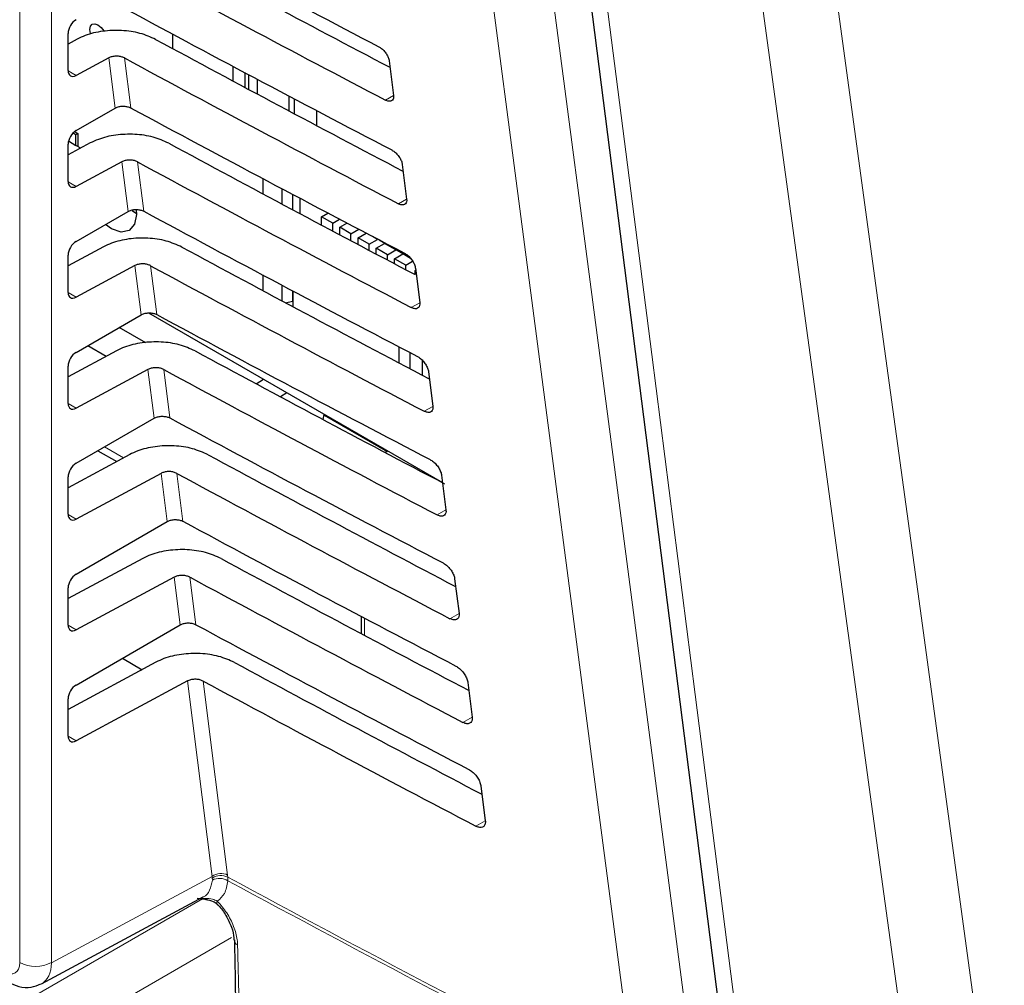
# Paper-space layout 'Blatt2' of a CAD drawing. Header units: millimetres. Extents: x 5 to 418, y 2 to 292.
# Tile 37 of 63: x 135 to 146, y 143 to 153. Entities that reach past the tile are written whole.
import ezdxf

# ---------------------------------------------------------------- set-up
doc = ezdxf.new("R2010")
doc.units = ezdxf.units.MM

psp = doc.layouts.new('Blatt2')

# ---------------------------------------------------------------- linework, layer by layer
at = {"color": 7, "linetype": 'Continuous', "lineweight": 18}
for p, q in [((135.256, 142.795), (135.256, 159.875)), ((135.607, 159.873), (135.607, 142.793)), ((136.308, 152.231), (136.238, 152.785)), ((136.411, 152.785), (136.481, 152.234)), ((135.79, 152.643), (135.878, 152.592)), ((139.384, 152.369), (139.295, 152.32)), ((136.452, 151.089), (136.383, 151.638)), ((136.556, 151.638), (136.625, 151.092)), ((135.79, 151.418), (135.878, 151.367)), ((139.529, 151.225), (139.438, 151.174)), ((136.596, 149.948), (136.528, 150.491)), ((136.701, 150.491), (136.769, 149.951)), ((135.79, 150.193), (135.878, 150.142)), ((139.674, 150.081), (139.58, 150.029)), ((136.74, 148.806), (136.672, 149.344)), ((136.846, 149.344), (136.913, 148.809)), ((135.79, 148.968), (135.878, 148.917)), ((139.818, 148.937), (139.722, 148.883)), ((136.192, 148.49), (136.402, 148.369)), ((136.885, 147.665), (136.817, 148.197)), ((136.991, 148.197), (137.058, 147.667)), ((139.963, 147.793), (139.865, 147.738)), ((135.79, 147.744), (135.878, 147.693)), ((137.029, 146.523), (136.962, 147.05)), ((137.136, 147.05), (137.202, 146.526)), ((139.065, 146.597), (139.065, 146.407)), ((140.108, 146.648), (140.007, 146.592)), ((135.79, 146.519), (135.878, 146.468)), ((137.38, 143.746), (137.107, 145.904)), ((137.28, 145.903), (137.551, 143.76)), ((140.252, 145.504), (140.15, 145.447)), ((135.79, 145.294), (135.878, 145.243)), ((140.397, 144.36), (140.292, 144.302)), ((137.551, 143.76), (137.554, 143.737)), ((135.607, 142.793), (137.38, 143.746)), ((137.382, 143.728), (137.38, 143.746)), ((137.383, 143.705), (137.382, 143.728)), ((137.554, 143.737), (137.554, 143.697)), ((135.253, 142.331), (137.274, 143.497)), ((137.255, 143.506), (137.298, 143.503)), ((137.596, 143.071), (135.518, 141.871))]:
    psp.add_line(p, q, dxfattribs=at)
at = {"color": 7, "linetype": 'Continuous', "lineweight": 25}
for p, q in [((135.79, 152.645), (135.79, 153.056)), ((136.943, 153.049), (136.943, 152.89)), ((135.89, 152.993), (135.79, 152.938)), ((136.238, 152.785), (135.878, 152.592)), ((137.612, 152.53), (137.612, 152.692)), ((139.336, 152.753), (139.384, 152.371)), ((137.742, 152.623), (137.742, 152.461)), ((137.786, 152.437), (137.786, 152.599)), ((137.877, 152.551), (137.877, 152.388)), ((138.232, 152.199), (138.232, 152.363)), ((138.285, 152.335), (138.285, 152.171)), ((135.878, 151.983), (136.308, 152.231)), ((138.533, 152.204), (138.533, 152.039)), ((135.845, 151.957), (135.877, 151.938)), ((135.863, 151.972), (135.899, 151.951)), ((135.877, 151.938), (135.899, 151.951)), ((135.877, 151.82), (135.877, 151.938)), ((135.899, 151.951), (135.899, 151.807)), ((136.035, 151.846), (135.79, 151.714)), ((135.79, 151.42), (135.79, 151.832)), ((135.795, 151.868), (135.877, 151.82)), ((135.931, 151.789), (135.877, 151.82)), ((136.383, 151.638), (135.878, 151.367)), ((139.481, 151.609), (139.529, 151.227)), ((137.94, 151.453), (137.94, 151.285)), ((138.153, 151.171), (138.153, 151.34)), ((138.267, 151.279), (138.267, 151.11)), ((138.348, 151.237), (138.348, 151.068)), ((135.878, 150.758), (136.452, 151.089)), ((136.497, 151.101), (136.544, 151.068)), ((138.589, 151.032), (138.659, 151.072)), ((138.589, 150.939), (138.589, 151.032)), ((138.713, 150.961), (138.589, 151.032)), ((138.713, 150.961), (138.788, 151.004)), ((138.713, 150.874), (138.713, 150.961)), ((138.791, 150.916), (138.87, 150.961)), ((138.791, 150.832), (138.791, 150.916)), ((138.914, 150.844), (138.791, 150.916)), ((138.914, 150.844), (138.999, 150.893)), ((138.914, 150.767), (138.914, 150.844)), ((138.992, 150.8), (139.081, 150.851)), ((139.116, 150.728), (138.992, 150.8)), ((138.992, 150.726), (138.992, 150.8)), ((139.116, 150.728), (139.208, 150.781)), ((139.116, 150.66), (139.116, 150.728)), ((139.208, 150.781), (139.153, 150.813)), ((139.194, 150.683), (139.286, 150.736)), ((139.208, 150.781), (139.208, 150.784)), ((139.221, 150.777), (139.567, 150.577)), ((139.286, 150.736), (139.286, 150.74)), ((139.409, 150.665), (139.286, 150.736)), ((136.18, 150.699), (135.79, 150.489)), ((135.79, 150.195), (135.79, 150.607)), ((139.194, 150.619), (139.194, 150.683)), ((139.317, 150.612), (139.194, 150.683)), ((139.317, 150.612), (139.409, 150.665)), ((139.317, 150.554), (139.317, 150.612)), ((139.395, 150.567), (139.487, 150.62)), ((139.409, 150.665), (139.409, 150.668)), ((139.487, 150.62), (139.487, 150.624)), ((139.573, 150.57), (139.487, 150.62)), ((139.395, 150.513), (139.395, 150.567)), ((139.519, 150.495), (139.395, 150.567)), ((139.519, 150.495), (139.595, 150.54)), ((136.528, 150.491), (135.878, 150.142)), ((139.519, 150.448), (139.519, 150.495)), ((139.622, 150.436), (139.628, 150.44)), ((139.622, 150.394), (139.622, 150.436)), ((139.625, 150.464), (139.673, 150.083)), ((137.94, 150.388), (137.94, 150.216)), ((138.153, 150.102), (138.153, 150.274)), ((138.267, 150.214), (138.267, 150.099)), ((138.272, 150.212), (138.272, 150.038)), ((138.192, 150.081), (138.267, 150.099)), ((138.266, 150.098), (138.272, 150.095)), ((138.267, 150.099), (138.272, 150.103)), ((136.679, 149.969), (139.925, 148.095)), ((135.878, 149.533), (136.596, 149.948)), ((136.647, 149.64), (136.355, 149.809)), ((136.325, 149.552), (135.79, 149.264)), ((136.008, 149.608), (136.211, 149.491)), ((139.447, 149.415), (139.447, 149.593)), ((139.567, 149.352), (139.567, 149.53)), ((139.699, 149.449), (139.699, 149.283)), ((135.79, 148.97), (135.79, 149.382)), ((136.672, 149.344), (135.878, 148.917)), ((139.77, 149.32), (139.818, 148.939)), ((137.867, 149.186), (137.948, 149.236)), ((138.207, 149.087), (138.135, 149.042)), ((135.878, 148.308), (136.74, 148.806)), ((138.606, 148.791), (138.619, 148.849)), ((138.617, 148.84), (139.312, 148.439)), ((136.119, 148.447), (136.327, 148.328)), ((139.32, 148.444), (139.291, 148.427)), ((136.47, 148.405), (135.79, 148.039)), ((135.79, 147.745), (135.79, 148.157)), ((136.817, 148.197), (135.878, 147.693)), ((139.915, 148.176), (139.963, 147.795)), ((135.878, 147.084), (136.885, 147.665)), ((136.615, 147.258), (135.79, 146.814)), ((136.962, 147.05), (135.878, 146.468)), ((140.059, 147.032), (140.108, 146.651)), ((135.79, 146.52), (135.79, 146.932)), ((139.028, 146.616), (139.028, 146.427)), ((135.878, 145.859), (137.029, 146.523)), ((136.391, 146.155), (136.608, 146.029)), ((136.76, 146.111), (135.79, 145.59)), ((137.107, 145.904), (135.878, 145.243)), ((140.204, 145.888), (140.252, 145.506)), ((135.79, 145.296), (135.79, 145.707)), ((140.349, 144.744), (140.397, 144.362)), ((135.498, 142.561), (137.281, 143.52)), ((137.216, 143.504), (137.331, 143.491))]:
    psp.add_line(p, q, dxfattribs=at)
at = {"color": 7, "linetype": 'Continuous', "lineweight": 18, "flags": 128}
for points in [[(142.055, 141.367), (141.956, 142.124), (141.559, 145.155), (140.285, 154.892)], [(140.949, 154.945), (141.834, 148.18), (142.719, 141.42)], [(141.637, 154.207), (141.756, 153.268), (142.235, 149.51), (142.715, 145.753), (143.347, 140.795)], [(144.288, 153.375), (144.756, 149.947), (145.225, 146.518), (146.129, 139.9)], [(145.309, 139.827), (145.18, 140.77), (144.664, 144.545), (144.148, 148.32), (143.467, 153.301)], [(137.435, 143.441), (137.433, 143.443), (137.431, 143.45), (137.433, 143.46), (137.438, 143.473)]]:
    psp.add_lwpolyline(points, dxfattribs=at)
at = {"color": 7, "linetype": 'Continuous', "lineweight": 25, "flags": 128}
for points in [[(141.424, 154.467), (141.581, 153.238), (143.134, 141.055)], [(136.039, 153.047), (136.037, 153.055), (136.03, 153.099), (136.037, 153.135), (136.056, 153.157), (136.085, 153.163), (136.12, 153.151), (136.154, 153.123), (136.183, 153.084), (136.185, 153.081)], [(136.54, 151.109), (136.544, 151.057), (136.523, 150.948), (136.464, 150.88), (136.375, 150.862), (136.27, 150.899), (136.204, 150.946)]]:
    psp.add_lwpolyline(points, dxfattribs=at)
at = {"color": 7, "linetype": 'Continuous', "lineweight": 18}
for centre, radius, start, end in [((137.478, 143.602), 0.175, 65.1129, 124.1357), ((137.476, 143.587), 0.169, 62.583, 123.4037), ((137.462, 143.55), 0.174, 57.9386, 117.0038), ((256.145, 363.442), 249.668, 241.64077, 242.80828), ((256.146, 363.396), 249.662, 241.64019, 242.80847), ((137.686, 143.049), 0.0637, 183.7199, 247.9823), ((135.433, 143.137), 0.385, 242.6565, 296.7662)]:
    psp.add_arc(centre, radius, start, end, dxfattribs=at)
at = {"color": 7, "linetype": 'Continuous', "lineweight": 25}
for centre, major_axis, ratio, start_param, end_param in [((307.105, 263.489), (250.093, 3.848), 0.587275, 3.950986, 3.967453), ((306.281, 255.28), (248.322, -3.689), 0.567125, 3.968625, 3.983579), ((306.281, 255.279), (248.827, -3.696), 0.567125, 3.968623, 3.985166), ((307.104, 262.264), (249.892, 3.845), 0.587275, 3.951027, 3.967493), ((135.88, 153.106), (0.064, 0.107), 0.587369, 0.811807, 2.36515), ((306.282, 254.055), (248.122, -3.686), 0.567125, 3.968666, 3.983632), ((306.281, 254.055), (248.626, -3.693), 0.567125, 3.968664, 3.985207), ((135.88, 152.695), (0.064, 0.107), 0.587369, 2.36515, 3.918493), ((307.104, 261.039), (249.691, 3.842), 0.587275, 3.951067, 3.967532), ((135.88, 151.882), (0.064, 0.107), 0.587369, 0.811807, 2.36515), ((306.282, 252.83), (247.921, -3.683), 0.567125, 3.968707, 3.983625), ((306.281, 252.83), (248.425, -3.69), 0.567125, 3.968705, 3.985247), ((135.88, 151.47), (0.064, 0.107), 0.587369, 2.36515, 3.918493), ((307.104, 259.814), (249.491, 3.839), 0.587275, 3.951108, 3.967572), ((135.88, 150.657), (0.064, 0.107), 0.587369, 0.811807, 2.36515), ((306.282, 251.606), (247.72, -3.68), 0.567125, 3.968748, 3.983739), ((306.282, 251.605), (248.225, -3.687), 0.567125, 3.968746, 3.985287), ((135.88, 150.245), (0.064, 0.107), 0.587369, 2.36515, 3.918493), ((307.103, 258.589), (249.29, 3.836), 0.587275, 3.951149, 3.967612), ((135.88, 149.432), (0.064, 0.107), 0.587369, 0.811807, 2.36515), ((306.283, 250.381), (247.519, -3.677), 0.567125, 3.968789, 3.983923), ((306.282, 250.381), (248.024, -3.684), 0.567125, 3.968787, 3.985327), ((135.88, 149.02), (0.064, 0.107), 0.587369, 2.36515, 3.918493), ((307.103, 257.364), (249.089, 3.833), 0.587275, 3.951189, 3.967652), ((306.283, 249.157), (247.319, -3.674), 0.567125, 3.96883, 3.983847), ((135.88, 148.207), (0.064, 0.107), 0.587369, 0.811807, 2.36515), ((306.282, 249.156), (247.823, -3.681), 0.567125, 3.968828, 3.985368), ((135.88, 147.795), (0.064, 0.107), 0.587369, 2.36515, 3.918493), ((307.103, 256.139), (248.888, 3.83), 0.587275, 3.95123, 3.967692), ((306.283, 247.932), (247.118, -3.671), 0.567125, 3.968872, 3.983901), ((135.88, 146.982), (0.064, 0.107), 0.587369, 0.811807, 2.36515), ((306.283, 247.931), (247.622, -3.679), 0.567125, 3.96887, 3.985408), ((135.88, 146.571), (0.064, 0.107), 0.587369, 2.36515, 3.918493), ((307.102, 254.914), (248.688, 3.827), 0.587275, 3.951271, 3.967733), ((306.284, 246.707), (246.917, -3.668), 0.567125, 3.968913, 3.983955), ((135.88, 145.758), (0.064, 0.107), 0.587369, 0.811807, 2.36515), ((306.283, 246.707), (247.422, -3.676), 0.567125, 3.968911, 3.985449), ((135.88, 145.346), (0.064, 0.107), 0.587369, 2.36515, 3.918493)]:
    psp.add_ellipse(centre, major_axis=major_axis, ratio=ratio, start_param=start_param, end_param=end_param, dxfattribs=at)
at = {"color": 7, "linetype": 'Continuous', "lineweight": 18}
for centre, major_axis, ratio, start_param, end_param in [((135.08, 142.897), (-0.125, 0.217), 0.577206, 2.356428, 3.92692), ((135.256, 142.999), (-0.243, 0.437), 0.577293, 3.119125, 3.935643)]:
    psp.add_ellipse(centre, major_axis=major_axis, ratio=ratio, start_param=start_param, end_param=end_param, dxfattribs=at)
at = {"color": 7, "linetype": 'Continuous', "lineweight": 25}
for points, knots in [([(136.757, 152.99), (136.701, 153.015), (136.59, 153.064), (136.381, 153.094), (136.169, 153.086), (136.002, 153.046), (135.919, 153.006), (135.89, 152.993)], [0, 0, 0, 0, 0.2187893, 0.4375343, 0.6575154, 0.8799127, 1, 1, 1, 1]), ([(139.222, 152.909), (139.226, 152.906), (139.242, 152.897), (139.27, 152.875), (139.3, 152.84), (139.323, 152.8), (139.333, 152.771), (139.335, 152.756), (139.336, 152.753)], [0, 0, 0, 0, 0.0847194, 0.2969209, 0.5104279, 0.7260526, 0.9432708, 1, 1, 1, 1]), ([(136.411, 152.785), (136.4, 152.79), (136.378, 152.799), (136.336, 152.805), (136.294, 152.804), (136.26, 152.796), (136.244, 152.788), (136.238, 152.785)], [0, 0, 0, 0, 0.218789, 0.437534, 0.657514, 0.879911, 1, 1, 1, 1]), ([(139.384, 152.371), (139.384, 152.367), (139.386, 152.35), (139.381, 152.327), (139.363, 152.309), (139.337, 152.305), (139.312, 152.311), (139.298, 152.318), (139.295, 152.32)], [0, 0, 0, 0, 0.089099, 0.305978, 0.521493, 0.734878, 0.946728, 1, 1, 1, 1]), ([(136.308, 152.231), (136.319, 152.236), (136.341, 152.247), (136.384, 152.253), (136.426, 152.252), (136.459, 152.244), (136.475, 152.236), (136.481, 152.234)], [0, 0, 0, 0, 0.22363, 0.447283, 0.670251, 0.891793, 1, 1, 1, 1]), ([(136.902, 151.843), (136.846, 151.868), (136.735, 151.918), (136.526, 151.947), (136.314, 151.939), (136.146, 151.899), (136.064, 151.86), (136.035, 151.846)], [0, 0, 0, 0, 0.218795, 0.437546, 0.657533, 0.879937, 1, 1, 1, 1]), ([(139.364, 151.769), (139.368, 151.766), (139.385, 151.757), (139.413, 151.734), (139.444, 151.697), (139.468, 151.657), (139.478, 151.627), (139.48, 151.612), (139.481, 151.609)], [0, 0, 0, 0, 0.088008, 0.3002334, 0.5137745, 0.729433, 0.9466698, 1, 1, 1, 1]), ([(136.556, 151.638), (136.545, 151.643), (136.523, 151.653), (136.481, 151.658), (136.438, 151.657), (136.405, 151.649), (136.388, 151.641), (136.383, 151.638)], [0, 0, 0, 0, 0.218795, 0.437546, 0.657532, 0.879936, 1, 1, 1, 1]), ([(139.529, 151.227), (139.529, 151.222), (139.531, 151.205), (139.525, 151.182), (139.507, 151.164), (139.48, 151.159), (139.455, 151.166), (139.44, 151.173), (139.438, 151.174)], [0, 0, 0, 0, 0.09232, 0.309177, 0.524659, 0.738015, 0.949851, 1, 1, 1, 1]), ([(136.452, 151.089), (136.463, 151.095), (136.486, 151.105), (136.528, 151.112), (136.571, 151.11), (136.604, 151.102), (136.62, 151.095), (136.625, 151.092)], [0, 0, 0, 0, 0.2236359, 0.4472952, 0.6702687, 0.8918166, 1, 1, 1, 1]), ([(137.047, 150.697), (136.991, 150.721), (136.88, 150.771), (136.671, 150.8), (136.459, 150.792), (136.291, 150.752), (136.209, 150.713), (136.18, 150.699)], [0, 0, 0, 0, 0.2188012, 0.4375582, 0.6575514, 0.8799612, 1, 1, 1, 1]), ([(139.505, 150.629), (139.511, 150.626), (139.528, 150.616), (139.557, 150.592), (139.588, 150.555), (139.612, 150.513), (139.623, 150.483), (139.625, 150.467), (139.625, 150.464)], [0, 0, 0, 0, 0.091132, 0.303381, 0.516954, 0.732645, 0.9499, 1, 1, 1, 1]), ([(136.701, 150.491), (136.69, 150.496), (136.667, 150.506), (136.626, 150.512), (136.583, 150.51), (136.55, 150.502), (136.533, 150.494), (136.528, 150.491)], [0, 0, 0, 0, 0.218801, 0.437558, 0.657551, 0.87996, 1, 1, 1, 1]), ([(139.673, 150.083), (139.674, 150.078), (139.675, 150.06), (139.669, 150.036), (139.651, 150.018), (139.623, 150.013), (139.597, 150.02), (139.583, 150.028), (139.58, 150.029)], [0, 0, 0, 0, 0.09538, 0.312215, 0.527668, 0.740995, 0.952818, 1, 1, 1, 1]), ([(136.596, 149.948), (136.607, 149.953), (136.63, 149.964), (136.672, 149.97), (136.715, 149.969), (136.748, 149.961), (136.764, 149.953), (136.769, 149.951)], [0, 0, 0, 0, 0.223642, 0.447307, 0.670287, 0.89184, 1, 1, 1, 1]), ([(137.192, 149.55), (137.136, 149.574), (137.025, 149.624), (136.816, 149.654), (136.604, 149.645), (136.436, 149.605), (136.354, 149.566), (136.325, 149.552)], [0, 0, 0, 0, 0.218807, 0.43757, 0.65757, 0.879985, 1, 1, 1, 1]), ([(139.647, 149.488), (139.653, 149.485), (139.67, 149.476), (139.7, 149.451), (139.732, 149.412), (139.757, 149.37), (139.767, 149.339), (139.77, 149.323), (139.77, 149.32)], [0, 0, 0, 0, 0.094104, 0.306375, 0.51998, 0.735701, 0.952973, 1, 1, 1, 1]), ([(136.846, 149.344), (136.835, 149.349), (136.812, 149.359), (136.771, 149.365), (136.728, 149.363), (136.695, 149.355), (136.678, 149.347), (136.672, 149.344)], [0, 0, 0, 0, 0.218807, 0.43757, 0.657569, 0.879984, 1, 1, 1, 1]), ([(139.818, 148.939), (139.819, 148.933), (139.82, 148.915), (139.814, 148.89), (139.795, 148.872), (139.766, 148.868), (139.74, 148.875), (139.725, 148.882), (139.722, 148.883)], [0, 0, 0, 0, 0.098292, 0.3151062, 0.5305297, 0.7438302, 0.955641, 1, 1, 1, 1]), ([(136.74, 148.806), (136.752, 148.811), (136.774, 148.822), (136.816, 148.829), (136.859, 148.827), (136.892, 148.819), (136.908, 148.812), (136.913, 148.809)], [0, 0, 0, 0, 0.2236478, 0.447319, 0.6703044, 0.8918641, 1, 1, 1, 1]), ([(137.336, 148.403), (137.281, 148.427), (137.17, 148.477), (136.96, 148.507), (136.749, 148.498), (136.581, 148.458), (136.499, 148.419), (136.47, 148.405)], [0, 0, 0, 0, 0.2188132, 0.4375821, 0.6575876, 0.8800098, 1, 1, 1, 1]), ([(139.789, 148.348), (139.795, 148.345), (139.813, 148.335), (139.844, 148.309), (139.877, 148.27), (139.902, 148.226), (139.912, 148.194), (139.914, 148.179), (139.915, 148.176)], [0, 0, 0, 0, 0.096934, 0.309226, 0.522862, 0.738613, 0.9559, 1, 1, 1, 1]), ([(136.991, 148.197), (136.979, 148.202), (136.957, 148.212), (136.915, 148.218), (136.873, 148.216), (136.84, 148.208), (136.823, 148.2), (136.817, 148.197)], [0, 0, 0, 0, 0.218813, 0.437581, 0.657587, 0.880009, 1, 1, 1, 1]), ([(139.963, 147.795), (139.963, 147.789), (139.965, 147.77), (139.958, 147.745), (139.938, 147.726), (139.909, 147.722), (139.882, 147.729), (139.867, 147.737), (139.865, 147.738)], [0, 0, 0, 0, 0.1010655, 0.3178599, 0.533256, 0.7465312, 0.9583308, 1, 1, 1, 1]), ([(136.885, 147.665), (136.896, 147.67), (136.918, 147.681), (136.961, 147.687), (137.003, 147.686), (137.036, 147.678), (137.052, 147.67), (137.058, 147.667)], [0, 0, 0, 0, 0.2236538, 0.447331, 0.6703222, 0.8918878, 1, 1, 1, 1]), ([(137.481, 147.256), (137.426, 147.281), (137.314, 147.33), (137.105, 147.36), (136.894, 147.351), (136.726, 147.311), (136.644, 147.272), (136.615, 147.258)], [0, 0, 0, 0, 0.2188192, 0.4375941, 0.6576057, 0.8800342, 1, 1, 1, 1]), ([(139.931, 147.208), (139.937, 147.205), (139.955, 147.194), (139.987, 147.168), (140.021, 147.127), (140.046, 147.083), (140.057, 147.05), (140.059, 147.035), (140.059, 147.032)], [0, 0, 0, 0, 0.099632, 0.311946, 0.52561, 0.741389, 0.958692, 1, 1, 1, 1]), ([(137.136, 147.05), (137.124, 147.055), (137.102, 147.065), (137.06, 147.071), (137.018, 147.069), (136.984, 147.061), (136.968, 147.053), (136.962, 147.05)], [0, 0, 0, 0, 0.218819, 0.437593, 0.657605, 0.880033, 1, 1, 1, 1]), ([(140.108, 146.651), (140.108, 146.644), (140.11, 146.625), (140.103, 146.599), (140.082, 146.58), (140.052, 146.576), (140.025, 146.584), (140.01, 146.591), (140.007, 146.592)], [0, 0, 0, 0, 0.10371, 0.320486, 0.535856, 0.749107, 0.960896, 1, 1, 1, 1]), ([(137.029, 146.523), (137.04, 146.528), (137.062, 146.539), (137.105, 146.546), (137.148, 146.544), (137.181, 146.536), (137.196, 146.528), (137.202, 146.526)], [0, 0, 0, 0, 0.22366, 0.447343, 0.67034, 0.891912, 1, 1, 1, 1]), ([(137.626, 146.109), (137.571, 146.134), (137.459, 146.183), (137.25, 146.213), (137.039, 146.204), (136.871, 146.165), (136.789, 146.125), (136.76, 146.111)], [0, 0, 0, 0, 0.2188252, 0.4376061, 0.6576239, 0.8800586, 1, 1, 1, 1]), ([(140.073, 146.068), (140.079, 146.065), (140.098, 146.054), (140.131, 146.026), (140.165, 145.985), (140.191, 145.939), (140.201, 145.906), (140.204, 145.89), (140.204, 145.888)], [0, 0, 0, 0, 0.102208, 0.314542, 0.528235, 0.744041, 0.961357, 1, 1, 1, 1]), ([(137.28, 145.903), (137.269, 145.908), (137.247, 145.918), (137.205, 145.924), (137.163, 145.922), (137.129, 145.914), (137.113, 145.906), (137.107, 145.904)], [0, 0, 0, 0, 0.218825, 0.437606, 0.657623, 0.880057, 1, 1, 1, 1]), ([(140.252, 145.506), (140.253, 145.5), (140.254, 145.48), (140.247, 145.454), (140.226, 145.434), (140.195, 145.43), (140.167, 145.438), (140.152, 145.446), (140.15, 145.447)], [0, 0, 0, 0, 0.106236, 0.322993, 0.538338, 0.751567, 0.963346, 1, 1, 1, 1]), ([(140.214, 144.928), (140.221, 144.924), (140.241, 144.913), (140.274, 144.885), (140.309, 144.842), (140.336, 144.796), (140.346, 144.762), (140.348, 144.746), (140.349, 144.744)], [0, 0, 0, 0, 0.104669, 0.317023, 0.530743, 0.746575, 0.963905, 1, 1, 1, 1]), ([(140.397, 144.362), (140.398, 144.356), (140.399, 144.335), (140.391, 144.308), (140.37, 144.288), (140.338, 144.284), (140.31, 144.293), (140.294, 144.3), (140.292, 144.302)], [0, 0, 0, 0, 0.108649, 0.325389, 0.54071, 0.753917, 0.965688, 1, 1, 1, 1]), ([(137.31, 143.491), (137.338, 143.486), (137.384, 143.479), (137.427, 143.45), (137.44, 143.434), (137.443, 143.43)], [0, 0, 0, 0, 0.54369, 0.884884, 1, 1, 1, 1]), ([(137.434, 143.44), (137.439, 143.435), (137.476, 143.4), (137.538, 143.312), (137.597, 143.188), (137.623, 143.089), (137.62, 143.053), (137.619, 143.046)], [0, 0, 0, 0, 0.050198, 0.338746, 0.635183, 0.927589, 1, 1, 1, 1]), ([(137.626, 143.045), (137.629, 142.885), (137.676, 140.616), (137.794, 136.869), (137.936, 133.299), (137.995, 131.813)], [0, 0, 0, 0, 0.042529, 0.601197, 1, 1, 1, 1]), ([(135.132, 142.578), (135.169, 142.56), (135.248, 142.523), (135.377, 142.513), (135.454, 142.545), (135.49, 142.56)], [0, 0, 0, 0, 0.333697, 0.697753, 1, 1, 1, 1])]:
    psp.add_open_spline(points, degree=3, knots=knots, dxfattribs=at)
at = {"color": 7, "linetype": 'Continuous', "lineweight": 18}
for points, knots in [([(137.28, 143.521), (137.282, 143.521), (137.316, 143.529), (137.36, 143.589), (137.375, 143.666), (137.383, 143.705)], [0, 0, 0, 0, 0.025041, 0.512476, 1, 1, 1, 1]), ([(137.554, 143.697), (137.545, 143.647), (137.528, 143.549), (137.468, 143.498), (137.438, 143.473)], [0, 0, 0, 0, 0.518965, 1, 1, 1, 1]), ([(137.298, 143.503), (137.328, 143.502), (137.376, 143.502), (137.421, 143.481), (137.438, 143.473)], [0, 0, 0, 0, 0.6162692, 1, 1, 1, 1]), ([(137.438, 143.473), (137.475, 143.431), (137.547, 143.346), (137.623, 143.194), (137.657, 143.072), (137.661, 143.008), (137.662, 142.99)], [0, 0, 0, 0, 0.2946916, 0.5893405, 0.8841722, 1, 1, 1, 1]), ([(137.662, 142.99), (137.663, 142.923), (137.672, 142.588), (137.707, 141.181), (137.866, 135.563), (138.146, 128.352), (138.478, 122.267), (138.581, 120.392)], [0, 0, 0, 0, 0.008809, 0.044043, 0.184982, 0.748766, 1, 1, 1, 1])]:
    psp.add_open_spline(points, degree=3, knots=knots, dxfattribs=at)

doc.saveas('drawing.dxf')
